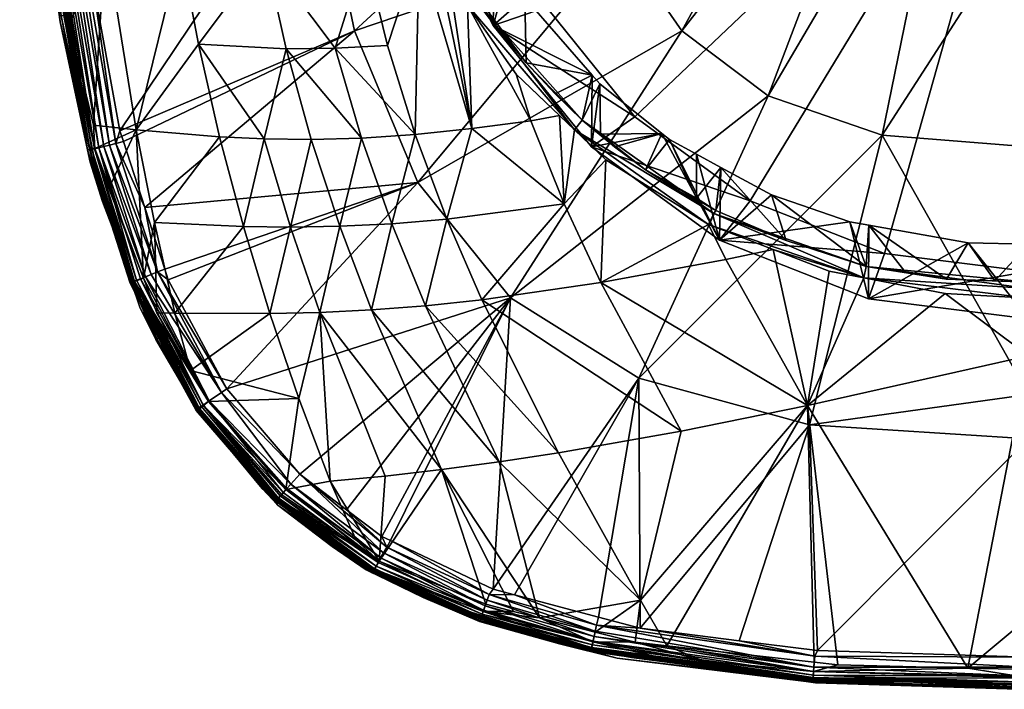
# Model space of a CAD drawing. Extents: x -0.027 to 0.041, y -0.136 to 0.029.
# Tile 1 of 229: x -0.019 to 0, y -0.136 to -0.123. Entities that reach past the tile are written whole.
import ezdxf

# ---------------------------------------------------------------- set-up
doc = ezdxf.new("R2010")
doc.units = 0
doc.layers.add('mesh', color=7, linetype='CONTINUOUS')

msp = doc.modelspace()

# ---------------------------------------------------------------- meshes
at = {"layer": 'mesh'}
mesh = msp.add_polyface(dxfattribs=at)
corners = [(-0.018124, -0.120204, 0.183749), (-0.01807, -0.120193, 0.185813), (-0.017992, -0.121057, 0.185813), (-0.018094, -0.119932, 0.185813), (-0.018149, -0.119883, 0.18171), (-0.018371, -0.118126, 0.181691), (-0.018108, -0.120207, 0.181714), (-0.017807, -0.122598, 0.18174), (-0.017616, -0.119876, 0.186679), (-0.017386, -0.12067, 0.186739), (-0.01719, -0.121754, 0.18674), (-0.017459, -0.119858, 0.186739), (-0.017961, -0.11427, 0.186737), (-0.018119, -0.119934, 0.185957), (-0.018592, -0.114434, 0.185816), (-0.018085, -0.11993, 0.186102), (-0.017234, -0.125076, 0.185955), (-0.018029, -0.119923, 0.186244), (-0.0172, -0.125068, 0.186102), (-0.017951, -0.119914, 0.186377), (-0.017144, -0.125053, 0.186246), (-0.017853, -0.119903, 0.186496), (-0.017066, -0.125034, 0.18638), (-0.01774, -0.11989, 0.186597), (-0.016968, -0.125009, 0.1865), (-0.016855, -0.124981, 0.186602), (-0.016732, -0.12495, 0.186682), (-0.018087, -0.119879, 0.181339), (-0.018012, -0.119871, 0.181211), (-0.018306, -0.117681, 0.181228), (-0.017884, -0.120824, 0.181204), (-0.01774, -0.122474, 0.181316), (-0.017664, -0.122464, 0.181191), (-0.018354, -0.116969, 0.181231), (-0.018181, -0.119889, 0.181579), (-0.01779, -0.12248, 0.181453), (-0.018158, -0.119887, 0.181449), (-0.012899, -0.119096, 0.18824), (-0.007833, -0.118825, 0.189351), (-0.012122, -0.122771, 0.188244), (-0.011805, -0.117527, 0.172893), (-0.012583, -0.117566, 0.173429), (-0.011927, -0.121267, 0.173931), (-0.010872, -0.12119, 0.173267), (-0.011131, -0.119921, 0.173047), (-0.016932, -0.121, 0.179554), (-0.017355, -0.117203, 0.179273), (-0.014444, -0.117565, 0.175092), (-0.013848, -0.121306, 0.17551), (-0.015488, -0.121199, 0.177423), (-0.016021, -0.117434, 0.17706), (-0.011484, -0.123056, 0.174342), (-0.011365, -0.119392, 0.17301), (-0.010706, -0.120864, 0.173115), (-0.011529, -0.117781, 0.172974), (-0.011133, -0.11932, 0.17304), (-0.011075, -0.119286, 0.17315), (-0.011256, -0.119365, 0.172981), (-0.011983, -0.116247, 0.17279), (-0.011731, -0.11621, 0.17294), (-0.011449, -0.11799, 0.173072), (-0.010622, -0.118218, 0.173021), (-0.010853, -0.117219, 0.172945)]
mesh.append_faces([[corners[k] for k in face] for face in [(0, 1, 2, 2), (3, 1, 0, 0), (0, 4, 5, 5), (0, 6, 4, 4), (7, 6, 0, 0), (8, 9, 10, 10), (8, 11, 9, 9), (12, 11, 8, 8), (1, 3, 13, 13), (14, 13, 3, 3), (13, 2, 1, 1), (15, 16, 13, 13), (17, 18, 15, 15), (19, 20, 17, 17), (21, 22, 19, 19), (23, 24, 21, 21), (8, 25, 23, 23), (10, 26, 8, 8), (27, 28, 29, 29), (27, 30, 28, 28), (31, 30, 27, 27), (31, 32, 30, 30), (33, 27, 29, 29), (34, 5, 4, 4), (34, 6, 7, 7), (4, 6, 34, 34), (35, 27, 36, 36), (35, 31, 27, 27), (36, 34, 35, 35), (37, 9, 11, 11), (10, 9, 37, 37), (37, 38, 39, 39), (40, 41, 42, 42), (43, 44, 42, 42), (28, 30, 45, 45), (46, 28, 45, 45), (46, 29, 28, 28), (30, 32, 45, 45), (47, 42, 41, 41), (48, 42, 47, 47), (49, 46, 45, 45), (50, 46, 49, 49), (48, 50, 49, 49), (47, 50, 48, 48), (51, 43, 42, 42), (40, 42, 52, 52), (42, 44, 52, 52), (44, 53, 52, 52), (54, 55, 56, 56), (57, 58, 52, 52), (55, 58, 57, 57), (54, 59, 55, 55), (60, 54, 56, 56), (61, 60, 56, 56), (62, 54, 60, 60)]])
mesh = msp.add_polyface(dxfattribs=at)
corners = [(-0.009443, -0.122668, 0.168649), (-0.007531, -0.123628, 0.173653), (-0.007546, -0.125019, 0.169413), (-0.008836, -0.122127, 0.173372), (-0.009149, -0.121608, 0.173314), (-0.005074, -0.126823, 0.169999), (-0.006189, -0.124755, 0.17395), (-0.006039, -0.124875, 0.173983), (-0.007383, -0.123799, 0.173685), (-0.006708, -0.124433, 0.168503), (-0.008416, -0.122316, 0.167815), (-0.00949, -0.11985, 0.167014), (-0.010082, -0.121453, 0.168254), (0.000893, -0.117204, 0.166154), (-0.009857, -0.117204, 0.166154), (-0.00949, -0.114558, 0.165295), (-0.004482, -0.126058, 0.169031), (-0.001889, -0.127079, 0.169363), (0.000893, -0.127428, 0.169476), (-0.00052, -0.117872, 0.190021), (0.000893, -0.118027, 0.189944), (0.000893, -0.120399, 0.18986), (-0.009114, -0.127934, 0.188251), (-0.005801, -0.122773, 0.189357), (-0.004136, -0.124028, 0.189358), (-0.010903, -0.125705, 0.188248), (-0.007007, -0.121035, 0.189354), (-0.012122, -0.122771, 0.188244), (-0.007833, -0.118825, 0.189351), (-0.012899, -0.119096, 0.18824), (-0.008362, -0.116153, 0.189349), (-0.001931, -0.124788, 0.189359), (0.000893, -0.125017, 0.18918), (-0.001625, -0.117414, 0.190021), (-0.002462, -0.116676, 0.19002), (-0.00307, -0.115679, 0.190019), (-0.003487, -0.114447, 0.190018), (-0.008721, -0.124513, 0.173792), (-0.008075, -0.126116, 0.174564), (-0.008166, -0.124409, 0.173612), (-0.009861, -0.124664, 0.174303), (-0.007372, -0.124771, 0.173882), (-0.007099, -0.125015, 0.173944), (-0.005521, -0.12601, 0.174299), (-0.005521, -0.125156, 0.174089), (-0.009004, -0.123608, 0.173422), (-0.007873, -0.124689, 0.173679), (-0.007267, -0.125268, 0.173817), (-0.007727, -0.124503, 0.173763), (-0.006503, -0.125461, 0.174052), (-0.008248, -0.123989, 0.17368), (-0.008807, -0.12339, 0.173524), (-0.009942, -0.122277, 0.173247), (-0.00979, -0.122182, 0.173244), (-0.00518, -0.126307, 0.174278), (-0.009733, -0.122134, 0.173346)]
mesh.append_faces([[corners[k] for k in face] for face in [(0, 1, 2, 2), (0, 3, 1, 1), (0, 4, 3, 3), (5, 6, 7, 7), (2, 8, 6, 6), (1, 8, 2, 2), (9, 0, 2, 2), (10, 0, 9, 9), (11, 12, 10, 10), (13, 11, 10, 10), (13, 14, 11, 11), (15, 14, 13, 13), (13, 16, 17, 17), (13, 9, 16, 16), (10, 9, 13, 13), (17, 18, 13, 13), (19, 20, 21, 21), (22, 23, 24, 24), (25, 26, 23, 23), (27, 28, 26, 26), (29, 30, 28, 28), (31, 21, 32, 32), (31, 19, 21, 21), (24, 19, 31, 31), (24, 33, 19, 19), (23, 33, 24, 24), (23, 34, 33, 33), (26, 34, 23, 23), (26, 35, 34, 34), (28, 35, 26, 26), (30, 36, 28, 28), (37, 38, 39, 39), (40, 38, 37, 37), (41, 6, 8, 8), (42, 6, 41, 41), (43, 44, 7, 7), (37, 39, 45, 45), (38, 46, 39, 39), (38, 47, 46, 46), (42, 48, 49, 49), (41, 48, 42, 42), (48, 50, 51, 51), (45, 46, 52, 52), (45, 39, 46, 46), (53, 48, 51, 51), (53, 46, 48, 48), (46, 54, 48, 48), (55, 3, 4, 4), (51, 1, 3, 3), (50, 1, 51, 51), (48, 1, 50, 50), (48, 8, 1, 1), (41, 8, 48, 48), (49, 6, 42, 42), (49, 7, 6, 6)]])
mesh = msp.add_polyface(dxfattribs=at)
corners = [(-0.009443, -0.122668, 0.168649), (-0.010082, -0.121453, 0.168254), (-0.010082, -0.12049, 0.171218), (-0.010622, -0.118218, 0.173021), (-0.010635, -0.118869, 0.171027), (-0.01094, -0.117358, 0.170721), (-0.010853, -0.117219, 0.172945), (-0.009423, -0.121156, 0.173264), (-0.009149, -0.121608, 0.173314), (-0.00968, -0.12073, 0.173216), (-0.01055, -0.118532, 0.173044), (-0.010082, -0.119909, 0.167543), (-0.010082, -0.117164, 0.166278), (-0.009857, -0.117204, 0.166154), (-0.00949, -0.11985, 0.167014), (-0.008416, -0.122316, 0.167815), (-0.012122, -0.122771, 0.188244), (-0.007007, -0.121035, 0.189354), (-0.010903, -0.125705, 0.188248), (-0.010576, -0.121154, 0.173136), (-0.010872, -0.12119, 0.173267), (-0.009861, -0.124664, 0.174303), (-0.010298, -0.121772, 0.17318), (-0.010706, -0.120864, 0.173115), (-0.011131, -0.119921, 0.173047), (-0.010955, -0.124778, 0.174891), (-0.010342, -0.126416, 0.175591), (-0.010133, -0.121453, 0.173301), (-0.010019, -0.121606, 0.173325), (-0.010425, -0.120893, 0.173257), (-0.011449, -0.11799, 0.173072), (-0.010558, -0.120576, 0.173236), (-0.011022, -0.119471, 0.173161), (-0.011024, -0.115145, 0.172743), (-0.009942, -0.122277, 0.173247), (-0.008721, -0.124513, 0.173792), (-0.009004, -0.123608, 0.173422), (-0.010494, -0.120752, 0.173246), (-0.00979, -0.122182, 0.173244), (-0.008807, -0.12339, 0.173524), (-0.009733, -0.122134, 0.173346), (-0.007873, -0.124689, 0.173679), (-0.011075, -0.119286, 0.17315), (-0.011365, -0.119392, 0.17301), (-0.011256, -0.119365, 0.172981), (-0.011133, -0.11932, 0.17304), (-0.008836, -0.122127, 0.173372)]
mesh.append_faces([[corners[k] for k in face] for face in [(0, 1, 2, 2), (3, 4, 5, 5), (5, 6, 3, 3), (0, 7, 8, 8), (2, 7, 0, 0), (2, 9, 7, 7), (4, 9, 2, 2), (4, 10, 9, 9), (3, 10, 4, 4), (2, 11, 12, 12), (1, 11, 2, 2), (13, 12, 14, 14), (15, 1, 0, 0), (14, 11, 1, 1), (12, 11, 14, 14), (16, 17, 18, 18), (19, 20, 21, 21), (21, 22, 19, 19), (20, 23, 24, 24), (19, 23, 20, 20), (25, 21, 20, 20), (26, 21, 25, 25), (27, 28, 29, 29), (6, 30, 3, 3), (31, 10, 32, 32), (31, 9, 10, 10), (29, 9, 31, 31), (29, 7, 9, 9), (28, 7, 29, 29), (28, 8, 7, 7), (5, 33, 6, 6), (21, 34, 22, 22), (35, 34, 21, 21), (35, 36, 34, 34), (32, 37, 31, 31), (38, 39, 40, 40), (34, 41, 38, 38), (27, 40, 28, 28), (37, 29, 31, 31), (37, 27, 29, 29), (37, 40, 27, 27), (42, 37, 32, 32), (34, 19, 22, 22), (34, 23, 19, 19), (34, 43, 23, 23), (34, 44, 43, 43), (34, 45, 44, 44), (38, 45, 34, 34), (40, 45, 38, 38), (40, 42, 45, 45), (37, 42, 40, 40), (10, 42, 32, 32), (3, 42, 10, 10), (40, 8, 28, 28), (39, 46, 40, 40)]])
mesh = msp.add_polyface(dxfattribs=at)
corners = [(-0.016995, -0.126071, 0.183741), (-0.017807, -0.122598, 0.18174), (-0.018124, -0.120204, 0.183749), (-0.017282, -0.125074, 0.181782), (-0.017231, -0.125311, 0.181786), (-0.016656, -0.124705, 0.186741), (-0.016589, -0.124913, 0.186741), (-0.016732, -0.12495, 0.186682), (-0.016177, -0.126186, 0.186742), (-0.018119, -0.119934, 0.185957), (-0.017234, -0.125076, 0.185955), (-0.017992, -0.121057, 0.185813), (-0.018085, -0.11993, 0.186102), (-0.0172, -0.125068, 0.186102), (-0.018029, -0.119923, 0.186244), (-0.017144, -0.125053, 0.186246), (-0.017951, -0.119914, 0.186377), (-0.017066, -0.125034, 0.18638), (-0.017853, -0.119903, 0.186496), (-0.016968, -0.125009, 0.1865), (-0.01774, -0.11989, 0.186597), (-0.016855, -0.124981, 0.186602), (-0.017616, -0.119876, 0.186679), (-0.01719, -0.121754, 0.18674), (-0.017639, -0.122652, 0.18119), (-0.017664, -0.122464, 0.181191), (-0.01774, -0.122474, 0.181316), (-0.018181, -0.119889, 0.181579), (-0.01728, -0.125076, 0.181622), (-0.017242, -0.125069, 0.18146), (-0.01779, -0.12248, 0.181453), (-0.012122, -0.122771, 0.188244), (-0.010903, -0.125705, 0.188248), (-0.012899, -0.119096, 0.18824), (-0.010955, -0.124778, 0.174891), (-0.011484, -0.123056, 0.174342), (-0.012499, -0.12311, 0.175054), (-0.016932, -0.121, 0.179554), (-0.017166, -0.124598, 0.181175), (-0.016345, -0.124688, 0.180054), (-0.015488, -0.121199, 0.177423), (-0.01514, -0.123033, 0.177716), (-0.014732, -0.12482, 0.1781), (-0.013848, -0.121306, 0.17551), (-0.01199, -0.124847, 0.175568), (-0.013444, -0.12312, 0.175861), (-0.011402, -0.126504, 0.176225), (-0.012961, -0.124872, 0.176337), (-0.013872, -0.12486, 0.177187), (-0.011927, -0.121267, 0.173931), (-0.010872, -0.12119, 0.173267), (-0.017239, -0.125077, 0.18581), (-0.016923, -0.126039, 0.18581), (-0.017139, -0.125047, 0.181235), (-0.016868, -0.125823, 0.181166)]
mesh.append_faces([[corners[k] for k in face] for face in [(0, 1, 2, 2), (3, 1, 0, 0), (0, 4, 3, 3), (5, 6, 7, 7), (6, 8, 7, 7), (9, 10, 11, 11), (12, 13, 10, 10), (14, 15, 13, 13), (16, 17, 15, 15), (18, 19, 17, 17), (20, 21, 19, 19), (22, 7, 21, 21), (23, 5, 7, 7), (24, 25, 26, 26), (27, 1, 28, 28), (28, 3, 4, 4), (1, 3, 28, 28), (29, 26, 30, 30), (30, 28, 29, 29), (30, 27, 28, 28), (31, 8, 6, 6), (32, 8, 31, 31), (5, 31, 6, 6), (5, 33, 31, 31), (23, 33, 5, 5), (34, 35, 36, 36), (37, 24, 38, 38), (37, 25, 24, 24), (39, 37, 38, 38), (40, 37, 39, 39), (41, 39, 42, 42), (41, 40, 39, 39), (43, 40, 41, 41), (44, 36, 45, 45), (44, 34, 36, 36), (46, 34, 44, 44), (45, 47, 44, 44), (45, 48, 47, 47), (48, 41, 42, 42), (45, 41, 48, 48), (45, 43, 41, 41), (36, 43, 45, 45), (36, 49, 43, 43), (35, 49, 36, 36), (34, 50, 35, 35), (2, 11, 51, 51), (0, 2, 51, 51), (11, 10, 51, 51), (10, 52, 51, 51), (53, 24, 26, 26), (53, 38, 24, 24), (29, 53, 26, 26), (53, 54, 39, 39), (39, 38, 53, 53)]])
mesh = msp.add_polyface(dxfattribs=at)
corners = [(-0.005074, -0.126823, 0.169999), (-0.005521, -0.125156, 0.174089), (-0.005047, -0.125413, 0.174185), (-0.006039, -0.124875, 0.173983), (-0.007546, -0.125019, 0.169413), (-0.006189, -0.124755, 0.17395), (-0.004482, -0.126058, 0.169031), (-0.006708, -0.124433, 0.168503), (-0.006604, -0.134324, 0.18672), (-0.006632, -0.129486, 0.188251), (-0.003337, -0.130394, 0.18825), (-0.007413, -0.134109, 0.186723), (-0.009445, -0.133566, 0.186729), (-0.009114, -0.127934, 0.188251), (-0.009036, -0.133676, 0.186728), (-0.004136, -0.124028, 0.189358), (-0.010903, -0.125705, 0.188248), (-0.005801, -0.122773, 0.189357), (-0.009523, -0.133669, 0.186674), (-0.011431, -0.132627, 0.186737), (-0.007449, -0.134268, 0.186665), (-0.007474, -0.134382, 0.186583), (-0.009563, -0.133784, 0.186593), (-0.007496, -0.134486, 0.186482), (-0.0096, -0.133888, 0.186492), (-0.007515, -0.134574, 0.186366), (-0.009631, -0.133978, 0.186374), (-0.009656, -0.134051, 0.186243), (-0.003371, -0.130019, 0.17688), (-0.004953, -0.127197, 0.174721), (-0.007364, -0.127641, 0.175465), (-0.007267, -0.125268, 0.173817), (-0.008075, -0.126116, 0.174564), (-0.010446, -0.131257, 0.179332), (-0.009055, -0.133998, 0.181136), (-0.008551, -0.134126, 0.181136), (-0.009327, -0.131107, 0.178815), (-0.006597, -0.13378, 0.180455), (-0.007478, -0.134398, 0.181136), (-0.006704, -0.134595, 0.181135), (-0.008181, -0.130932, 0.178345), (-0.009663, -0.127977, 0.176421), (-0.010752, -0.12809, 0.177003), (-0.005813, -0.130513, 0.177541), (-0.010342, -0.126416, 0.175591), (-0.009861, -0.124664, 0.174303), (-0.005521, -0.12601, 0.174299), (-0.00964, -0.134003, 0.181292), (-0.00959, -0.133862, 0.181137), (-0.007521, -0.134589, 0.181292), (-0.010783, -0.133705, 0.181907), (-0.009711, -0.134193, 0.181913), (-0.009709, -0.134192, 0.181809), (-0.004037, -0.126999, 0.174501), (-0.005284, -0.126517, 0.174271), (-0.006503, -0.125461, 0.174052), (-0.005142, -0.126249, 0.174384), (-0.007873, -0.124689, 0.173679), (-0.00518, -0.126307, 0.174278), (-0.007727, -0.124503, 0.173763)]
mesh.append_faces([[corners[k] for k in face] for face in [(0, 1, 2, 2), (0, 3, 1, 1), (4, 5, 0, 0), (6, 4, 0, 0), (7, 4, 6, 6), (8, 9, 10, 10), (11, 9, 8, 8), (9, 12, 13, 13), (9, 14, 12, 12), (11, 14, 9, 9), (13, 15, 9, 9), (16, 17, 13, 13), (18, 12, 14, 14), (18, 19, 12, 12), (20, 14, 11, 11), (20, 18, 14, 14), (21, 18, 20, 20), (21, 22, 18, 18), (23, 24, 22, 22), (25, 26, 24, 24), (25, 27, 26, 26), (28, 29, 30, 30), (30, 31, 32, 32), (33, 34, 35, 35), (35, 36, 33, 33), (35, 37, 36, 36), (38, 37, 35, 35), (38, 39, 37, 37), (40, 41, 42, 42), (40, 43, 41, 41), (40, 37, 43, 43), (40, 36, 37, 37), (42, 36, 40, 40), (44, 32, 45, 45), (41, 32, 44, 44), (41, 30, 32, 32), (43, 30, 41, 41), (43, 28, 30, 30), (37, 28, 43, 43), (2, 1, 46, 46), (47, 34, 48, 48), (47, 35, 34, 34), (49, 35, 47, 47), (50, 51, 52, 52), (29, 53, 54, 54), (30, 54, 31, 31), (29, 54, 30, 30), (33, 48, 34, 34), (46, 55, 56, 56), (57, 31, 54, 54), (55, 58, 56, 56), (59, 58, 55, 55), (57, 54, 58, 58), (46, 3, 55, 55), (46, 56, 2, 2)]])
mesh = msp.add_polyface(dxfattribs=at)
corners = [(-0.005074, -0.126823, 0.169999), (-0.005047, -0.125413, 0.174185), (-0.004072, -0.125942, 0.174384), (-0.002553, -0.126466, 0.174627), (-0.002196, -0.127957, 0.170367), (-0.00219, -0.12653, 0.174662), (-0.000271, -0.12687, 0.174845), (0.000893, -0.128343, 0.170493), (0.000893, -0.127428, 0.169476), (-0.001889, -0.127079, 0.169363), (-0.004482, -0.126058, 0.169031), (-0.001931, -0.124788, 0.189359), (0.000893, -0.125017, 0.18918), (0.000893, -0.129804, 0.188475), (-0.003337, -0.130394, 0.18825), (0.000893, -0.130664, 0.188177), (-0.006632, -0.129486, 0.188251), (-0.004136, -0.124028, 0.189358), (-0.003371, -0.130019, 0.17688), (-0.004037, -0.126999, 0.174501), (-0.004953, -0.127197, 0.174721), (-0.002954, -0.127418, 0.1747), (-0.006092, -0.134664, 0.181135), (-0.003244, -0.134983, 0.181135), (0.000893, -0.12906, 0.175972), (-0.000715, -0.12785, 0.174951), (-0.000279, -0.135094, 0.181137), (0.000894, -0.134116, 0.180327), (-0.006597, -0.13378, 0.180455), (0.000894, -0.126897, 0.174861), (0.001431, -0.126909, 0.174868), (-0.003178, -0.134757, 0.186711), (0.000893, -0.127939, 0.175007), (-0.002286, -0.127547, 0.174775), (0.003057, -0.127779, 0.174905), (-0.005284, -0.126517, 0.174271), (-0.002243, -0.127331, 0.174803), (-0.000687, -0.127573, 0.174978), (-0.001496, -0.127424, 0.174973), (-0.00518, -0.126307, 0.174278), (-0.003789, -0.126826, 0.174649), (-0.005142, -0.126249, 0.174384), (0.000893, -0.127635, 0.175077), (0.000243, -0.127609, 0.175091), (0.000893, -0.127757, 0.174971), (0.001278, -0.127618, 0.175097)]
mesh.append_faces([[corners[k] for k in face] for face in [(0, 1, 2, 2), (3, 0, 2, 2), (3, 4, 0, 0), (5, 4, 3, 3), (6, 4, 5, 5), (6, 7, 4, 4), (8, 4, 7, 7), (9, 4, 8, 8), (9, 0, 4, 4), (10, 0, 9, 9), (11, 12, 13, 13), (14, 13, 15, 15), (14, 11, 13, 13), (16, 11, 14, 14), (16, 17, 11, 11), (18, 19, 20, 20), (18, 21, 19, 19), (22, 23, 18, 18), (18, 24, 25, 25), (26, 24, 18, 18), (26, 27, 24, 24), (28, 22, 18, 18), (29, 7, 6, 6), (7, 29, 30, 30), (31, 14, 15, 15), (24, 32, 25, 25), (18, 25, 33, 33), (33, 21, 18, 18), (34, 32, 24, 24), (25, 32, 33, 33), (33, 19, 21, 21), (33, 35, 19, 19), (36, 37, 38, 38), (39, 40, 41, 41), (39, 36, 40, 40), (39, 33, 36, 36), (35, 33, 39, 39), (37, 42, 43, 43), (36, 42, 37, 37), (36, 44, 42, 42), (33, 44, 36, 36), (33, 32, 44, 44), (1, 40, 2, 2), (1, 41, 40, 40), (36, 2, 40, 40), (36, 3, 2, 2), (5, 3, 36, 36), (6, 43, 29, 29), (6, 37, 43, 43), (5, 37, 6, 6), (5, 38, 37, 37), (36, 38, 5, 5), (29, 45, 30, 30), (29, 42, 45, 45), (43, 42, 29, 29)]])
mesh = msp.add_polyface(dxfattribs=at)
corners = [(-0.015959, -0.128739, 0.183737), (-0.015938, -0.128734, 0.181843), (-0.016265, -0.128136, 0.181834), (-0.016283, -0.127989, 0.185808), (-0.015899, -0.128698, 0.185808), (-0.016402, -0.127627, 0.185809), (-0.016995, -0.126071, 0.183741), (-0.016923, -0.126039, 0.18581), (-0.015168, -0.130096, 0.183866), (-0.015169, -0.130097, 0.183735), (-0.016972, -0.126069, 0.181799), (-0.017231, -0.125311, 0.181786), (-0.016422, -0.127632, 0.185955), (-0.017234, -0.125076, 0.185955), (-0.0172, -0.125068, 0.186102), (-0.016389, -0.127619, 0.186103), (-0.017144, -0.125053, 0.186246), (-0.016334, -0.127597, 0.186248), (-0.017066, -0.125034, 0.18638), (-0.015932, -0.127436, 0.186685), (-0.01579, -0.127381, 0.186743), (-0.015723, -0.127587, 0.186744), (-0.016177, -0.126186, 0.186742), (-0.016258, -0.127566, 0.186383), (-0.016163, -0.127528, 0.186503), (-0.016968, -0.125009, 0.1865), (-0.016053, -0.127484, 0.186605), (-0.016855, -0.124981, 0.186602), (-0.016732, -0.12495, 0.186682), (-0.01728, -0.125076, 0.181622), (-0.014732, -0.12482, 0.1781), (-0.016345, -0.124688, 0.180054), (-0.015991, -0.126478, 0.180399), (-0.017239, -0.125077, 0.18581), (-0.016434, -0.127642, 0.181825), (-0.015085, -0.130031, 0.186177), (-0.015137, -0.130067, 0.185954), (-0.014696, -0.129768, 0.186683), (-0.014931, -0.129927, 0.18648), (-0.016868, -0.125823, 0.181166), (-0.017139, -0.125047, 0.181235), (-0.016198, -0.127557, 0.181155), (-0.014943, -0.129937, 0.181144), (-0.01594, -0.128224, 0.181151), (-0.016377, -0.127623, 0.181381), (-0.017242, -0.125069, 0.18146), (-0.015038, -0.130025, 0.181298), (-0.015182, -0.130114, 0.181865), (-0.016458, -0.127651, 0.181648), (-0.015166, -0.130106, 0.181666), (-0.015117, -0.130076, 0.181474), (-0.015593, -0.12823, 0.180814)]
mesh.append_faces([[corners[k] for k in face] for face in [(0, 1, 2, 2), (0, 3, 4, 4), (0, 5, 3, 3), (6, 5, 0, 0), (6, 7, 5, 5), (8, 0, 4, 4), (9, 1, 0, 0), (6, 10, 11, 11), (0, 10, 6, 6), (12, 5, 7, 7), (3, 12, 4, 4), (3, 5, 12, 12), (13, 12, 7, 7), (14, 12, 13, 13), (14, 15, 12, 12), (16, 15, 14, 14), (16, 17, 15, 15), (18, 17, 16, 16), (19, 20, 21, 21), (19, 22, 20, 20), (18, 23, 17, 17), (18, 24, 23, 23), (25, 24, 18, 18), (25, 26, 24, 24), (27, 26, 25, 25), (27, 19, 26, 26), (28, 19, 27, 27), (28, 22, 19, 19), (29, 11, 10, 10), (30, 31, 32, 32), (33, 7, 6, 6), (0, 34, 10, 10), (2, 34, 0, 0), (35, 15, 17, 17), (15, 36, 12, 12), (26, 37, 24, 24), (24, 38, 23, 23), (39, 40, 41, 41), (2, 1, 34, 34), (42, 43, 41, 41), (41, 40, 44, 44), (44, 40, 45, 45), (46, 42, 44, 44), (47, 34, 1, 1), (47, 48, 34, 34), (34, 29, 10, 10), (48, 29, 34, 34), (49, 50, 48, 48), (44, 48, 50, 50), (45, 48, 44, 44), (45, 29, 48, 48), (32, 41, 43, 43), (31, 41, 32, 32), (31, 39, 41, 41), (51, 32, 43, 43)]])
mesh = msp.add_polyface(dxfattribs=at)
corners = [(-0.015169, -0.130097, 0.183735), (-0.015959, -0.128739, 0.183737), (-0.015168, -0.130096, 0.183866), (-0.013908, -0.131622, 0.183863), (-0.010903, -0.125705, 0.188248), (-0.01579, -0.127381, 0.186743), (-0.016177, -0.126186, 0.186742), (-0.015723, -0.127587, 0.186744), (-0.015593, -0.12823, 0.180814), (-0.013759, -0.128239, 0.179147), (-0.014271, -0.126554, 0.17858), (-0.011402, -0.126504, 0.176225), (-0.010342, -0.126416, 0.175591), (-0.010955, -0.124778, 0.174891), (-0.010752, -0.12809, 0.177003), (-0.009663, -0.127977, 0.176421), (-0.013361, -0.126567, 0.177731), (-0.012407, -0.126553, 0.176942), (-0.012961, -0.124872, 0.176337), (-0.010446, -0.131257, 0.179332), (-0.011796, -0.128169, 0.177657), (-0.012797, -0.128217, 0.178374), (-0.009327, -0.131107, 0.178815), (-0.013872, -0.12486, 0.177187), (-0.01199, -0.124847, 0.175568), (-0.013202, -0.129881, 0.179791), (-0.012594, -0.131479, 0.180517), (-0.01529, -0.129341, 0.181146), (-0.015991, -0.126478, 0.180399), (-0.014732, -0.12482, 0.1781), (-0.015899, -0.128698, 0.185808), (-0.015154, -0.130078, 0.185808), (-0.015182, -0.130114, 0.181865), (-0.015938, -0.128734, 0.181843), (-0.015137, -0.130067, 0.185954), (-0.016422, -0.127632, 0.185955), (-0.016389, -0.127619, 0.186103), (-0.015085, -0.130031, 0.186177), (-0.015932, -0.127436, 0.186685), (-0.014696, -0.129768, 0.186683), (-0.016053, -0.127484, 0.186605), (-0.01459, -0.129697, 0.186745), (-0.016258, -0.127566, 0.186383), (-0.014931, -0.129927, 0.18648), (-0.01505, -0.130008, 0.186281), (-0.016163, -0.127528, 0.186503), (-0.016334, -0.127597, 0.186248), (-0.013888, -0.131614, 0.181884), (-0.013873, -0.131582, 0.18581), (-0.01594, -0.128224, 0.181151), (-0.014943, -0.129937, 0.181144), (-0.016198, -0.127557, 0.181155), (-0.016377, -0.127623, 0.181381), (-0.015166, -0.130106, 0.181666), (-0.016458, -0.127651, 0.181648), (-0.015117, -0.130076, 0.181474), (-0.015038, -0.130025, 0.181298), (-0.009114, -0.127934, 0.188251), (-0.013179, -0.131347, 0.186744), (-0.0136, -0.131805, 0.186106), (-0.013504, -0.131701, 0.186386)]
mesh.append_faces([[corners[k] for k in face] for face in [(0, 1, 2, 2), (2, 3, 0, 0), (4, 5, 6, 6), (7, 5, 4, 4), (8, 9, 10, 10), (11, 12, 13, 13), (14, 12, 11, 11), (14, 15, 12, 12), (16, 17, 18, 18), (19, 20, 21, 21), (22, 20, 19, 19), (21, 16, 9, 9), (21, 17, 16, 16), (20, 17, 21, 21), (16, 10, 9, 9), (16, 23, 10, 10), (18, 23, 16, 16), (14, 20, 22, 22), (11, 20, 14, 14), (11, 17, 20, 20), (24, 17, 11, 11), (24, 18, 17, 17), (21, 25, 26, 26), (9, 25, 21, 21), (9, 27, 25, 25), (8, 27, 9, 9), (10, 28, 8, 8), (10, 29, 28, 28), (23, 29, 10, 10), (2, 30, 31, 31), (32, 33, 0, 0), (30, 34, 31, 31), (30, 35, 34, 34), (36, 37, 34, 34), (38, 39, 40, 40), (38, 41, 39, 39), (7, 41, 38, 38), (42, 43, 44, 44), (39, 43, 45, 45), (46, 44, 37, 37), (46, 42, 44, 44), (0, 47, 32, 32), (31, 48, 2, 2), (27, 49, 50, 50), (51, 52, 50, 50), (53, 54, 32, 32), (52, 55, 56, 56), (4, 41, 7, 7), (57, 41, 4, 4), (57, 58, 41, 41), (58, 39, 41, 41), (44, 59, 37, 37), (43, 60, 44, 44), (27, 50, 25, 25), (8, 49, 27, 27)]])
mesh = msp.add_polyface(dxfattribs=at)
corners = [(-0.010797, -0.133732, 0.183858), (-0.011898, -0.133192, 0.181901), (-0.012557, -0.132743, 0.183861), (-0.010783, -0.133705, 0.181907), (-0.010768, -0.133663, 0.185817), (-0.009114, -0.127934, 0.188251), (-0.011594, -0.13255, 0.186737), (-0.012277, -0.132032, 0.18674), (-0.011431, -0.132627, 0.186737), (-0.009445, -0.133566, 0.186729), (-0.011501, -0.132754, 0.186683), (-0.009523, -0.133669, 0.186674), (-0.009563, -0.133784, 0.186593), (-0.011563, -0.132864, 0.186602), (-0.0096, -0.133888, 0.186492), (-0.011737, -0.133173, 0.186105), (-0.009656, -0.134051, 0.186243), (-0.009674, -0.134103, 0.186104), (-0.011709, -0.133122, 0.186248), (-0.009631, -0.133978, 0.186374), (-0.01167, -0.133052, 0.186382), (-0.01162, -0.132965, 0.186501), (-0.013434, -0.131625, 0.186507), (-0.01356, -0.131761, 0.186251), (-0.011782, -0.133255, 0.1818), (-0.012538, -0.132724, 0.181896), (-0.01176, -0.133218, 0.181585), (-0.009693, -0.13415, 0.181591), (-0.009679, -0.134112, 0.181485), (-0.011774, -0.133242, 0.181692), (-0.009704, -0.134177, 0.181699), (-0.009709, -0.134192, 0.181809), (-0.010446, -0.131257, 0.179332), (-0.012797, -0.128217, 0.178374), (-0.011535, -0.131381, 0.179899), (-0.012594, -0.131479, 0.180517), (-0.009738, -0.134128, 0.18582), (-0.009711, -0.134193, 0.181913), (-0.011968, -0.133093, 0.185814), (-0.01176, -0.133214, 0.185814), (-0.013179, -0.131347, 0.186744), (-0.012517, -0.132681, 0.185812), (-0.009685, -0.134134, 0.185961), (-0.011754, -0.133203, 0.185959), (-0.0136, -0.131805, 0.186106), (-0.00959, -0.133862, 0.181137), (-0.011649, -0.133028, 0.181208), (-0.00964, -0.134003, 0.181292), (-0.01174, -0.133184, 0.181482), (-0.013627, -0.13185, 0.18158), (-0.013602, -0.131823, 0.181479), (-0.012095, -0.132619, 0.181138)]
mesh.append_faces([[corners[k] for k in face] for face in [(0, 1, 2, 2), (0, 3, 1, 1), (2, 4, 0, 0), (5, 6, 7, 7), (5, 8, 6, 6), (5, 9, 8, 8), (6, 8, 10, 10), (10, 7, 6, 6), (11, 10, 8, 8), (12, 10, 11, 11), (12, 13, 10, 10), (14, 13, 12, 12), (15, 16, 17, 17), (18, 16, 15, 15), (18, 19, 16, 16), (20, 19, 18, 18), (20, 21, 19, 19), (22, 21, 20, 20), (18, 23, 20, 20), (14, 21, 13, 13), (14, 19, 21, 21), (24, 1, 3, 3), (24, 25, 1, 1), (26, 27, 28, 28), (29, 27, 26, 26), (29, 30, 27, 27), (24, 30, 29, 29), (24, 31, 30, 30), (3, 31, 24, 24), (32, 33, 34, 34), (33, 35, 34, 34), (0, 4, 36, 36), (37, 3, 0, 0), (2, 38, 39, 39), (2, 39, 4, 4), (5, 7, 40, 40), (13, 40, 10, 10), (38, 41, 39, 39), (42, 36, 4, 4), (43, 4, 39, 39), (43, 42, 4, 4), (43, 17, 42, 42), (15, 17, 43, 43), (15, 44, 18, 18), (43, 44, 15, 15), (45, 46, 47, 47), (48, 49, 26, 26), (26, 28, 48, 48), (28, 47, 48, 48), (46, 48, 47, 47), (46, 50, 48, 48), (46, 32, 34, 34), (45, 32, 46, 46), (35, 51, 46, 46), (34, 35, 46, 46)]])
mesh = msp.add_polyface(dxfattribs=at)
corners = [(-0.012557, -0.132743, 0.183861), (-0.011898, -0.133192, 0.181901), (-0.012538, -0.132724, 0.181896), (-0.015169, -0.130097, 0.183735), (-0.013908, -0.131622, 0.183863), (-0.013888, -0.131614, 0.181884), (-0.015168, -0.130096, 0.183866), (-0.013873, -0.131582, 0.18581), (-0.012517, -0.132681, 0.185812), (-0.011968, -0.133093, 0.185814), (-0.013434, -0.131625, 0.186507), (-0.013353, -0.131537, 0.186609), (-0.01162, -0.132965, 0.186501), (-0.01167, -0.133052, 0.186382), (-0.013504, -0.131701, 0.186386), (-0.01356, -0.131761, 0.186251), (-0.011563, -0.132864, 0.186602), (-0.01176, -0.133218, 0.181585), (-0.013646, -0.131868, 0.181683), (-0.011774, -0.133242, 0.181692), (-0.013627, -0.13185, 0.18158), (-0.013678, -0.131812, 0.18581), (-0.013605, -0.131942, 0.181888), (-0.011501, -0.132754, 0.186683), (-0.013179, -0.131347, 0.186744), (-0.012277, -0.132032, 0.18674), (-0.015154, -0.130078, 0.185808), (-0.015137, -0.130067, 0.185954), (-0.013624, -0.131832, 0.185957), (-0.0136, -0.131805, 0.186106), (-0.015085, -0.130031, 0.186177), (-0.01505, -0.130008, 0.186281), (-0.014931, -0.129927, 0.18648), (-0.014696, -0.129768, 0.186683), (-0.011709, -0.133122, 0.186248), (-0.011754, -0.133203, 0.185959), (-0.01176, -0.133214, 0.185814), (-0.011649, -0.133028, 0.181208), (-0.012095, -0.132619, 0.181138), (-0.013448, -0.131639, 0.181139), (-0.015166, -0.130106, 0.181666), (-0.013602, -0.131823, 0.181479), (-0.015117, -0.130076, 0.181474), (-0.015182, -0.130114, 0.181865), (-0.011782, -0.133255, 0.1818), (-0.01174, -0.133184, 0.181482), (-0.013529, -0.131747, 0.181292), (-0.015038, -0.130025, 0.181298), (-0.014943, -0.129937, 0.181144), (-0.013202, -0.129881, 0.179791), (-0.012594, -0.131479, 0.180517)]
mesh.append_faces([[corners[k] for k in face] for face in [(0, 1, 2, 2), (3, 4, 5, 5), (6, 7, 4, 4), (0, 8, 9, 9), (10, 11, 12, 12), (13, 14, 10, 10), (13, 15, 14, 14), (16, 12, 11, 11), (17, 18, 19, 19), (17, 20, 18, 18), (4, 7, 21, 21), (0, 2, 22, 22), (22, 5, 4, 4), (4, 0, 22, 22), (4, 21, 0, 0), (21, 8, 0, 0), (23, 24, 25, 25), (26, 21, 7, 7), (27, 21, 26, 26), (27, 28, 21, 21), (27, 29, 28, 28), (30, 29, 27, 27), (31, 15, 29, 29), (31, 14, 15, 15), (32, 11, 10, 10), (32, 33, 11, 11), (10, 14, 32, 32), (34, 29, 15, 15), (35, 28, 29, 29), (36, 28, 35, 35), (36, 21, 28, 28), (8, 21, 36, 36), (24, 11, 33, 33), (16, 11, 24, 24), (37, 38, 39, 39), (40, 41, 42, 42), (40, 20, 41, 41), (40, 18, 20, 20), (43, 18, 40, 40), (43, 22, 18, 18), (43, 5, 22, 22), (44, 22, 2, 2), (19, 22, 44, 44), (19, 18, 22, 22), (45, 41, 20, 20), (39, 46, 37, 37), (39, 47, 46, 46), (48, 47, 39, 39), (41, 47, 42, 42), (46, 41, 37, 37), (46, 47, 41, 41), (49, 39, 50, 50), (49, 48, 39, 39), (50, 39, 38, 38)]])
mesh = msp.add_polyface(dxfattribs=at)
corners = [(-0.003395, -0.135275, 0.185831), (-0.0034, -0.135333, 0.183851), (-0.004021, -0.135251, 0.185831), (-0.003264, -0.13528, 0.185831), (0.000893, -0.135472, 0.183848), (0.000893, -0.135438, 0.185834), (-0.006604, -0.134324, 0.18672), (-0.003337, -0.130394, 0.18825), (-0.004693, -0.134566, 0.186715), (-0.003265, -0.135309, 0.185965), (-0.003235, -0.134867, 0.186653), (-0.00326, -0.135229, 0.186232), (-0.007515, -0.134574, 0.186366), (-0.003255, -0.135161, 0.186356), (-0.003263, -0.135278, 0.1861), (-0.00753, -0.134646, 0.186238), (-0.007541, -0.134697, 0.186102), (-0.007547, -0.134728, 0.185963), (-0.003268, -0.135287, 0.18149), (-0.003258, -0.135164, 0.181292), (-0.005393, -0.134953, 0.181291), (-0.002787, -0.135034, 0.181135), (-0.003244, -0.134983, 0.181135), (-0.000279, -0.135094, 0.181137), (-0.006092, -0.134664, 0.181135), (-0.003271, -0.135331, 0.181599), (-0.005409, -0.135074, 0.181488), (0.000893, -0.135409, 0.181495), (-0.003273, -0.135362, 0.181712), (-0.007563, -0.134775, 0.181704), (-0.003402, -0.135354, 0.181933), (-0.003371, -0.130019, 0.17688), (0.000893, -0.135122, 0.181138), (0.000894, -0.134116, 0.180327), (0.00207, -0.135081, 0.181137), (0.000893, -0.135506, 0.181942), (-0.003218, -0.135377, 0.181934), (-0.003178, -0.134757, 0.186711), (0.000893, -0.130664, 0.188177), (0.000893, -0.134883, 0.186712), (0.000893, -0.135367, 0.186187), (0.000893, -0.135427, 0.185966), (0.000893, -0.135248, 0.186403), (-0.00325, -0.135075, 0.18647), (0.000893, -0.135079, 0.186584), (-0.007449, -0.134268, 0.186665), (-0.007496, -0.134486, 0.186482), (0.000893, -0.135484, 0.181719), (0.000893, -0.135284, 0.181297)]
mesh.append_faces([[corners[k] for k in face] for face in [(0, 1, 2, 2), (0, 3, 1, 1), (4, 3, 5, 5), (4, 1, 3, 3), (6, 7, 8, 8), (0, 9, 3, 3), (0, 2, 9, 9), (10, 6, 8, 8), (11, 12, 13, 13), (14, 15, 11, 11), (9, 16, 14, 14), (2, 17, 9, 9), (18, 19, 20, 20), (19, 21, 22, 22), (19, 23, 21, 21), (24, 19, 22, 22), (24, 20, 19, 19), (25, 18, 26, 26), (25, 27, 18, 18), (28, 29, 30, 30), (25, 29, 28, 28), (31, 21, 23, 23), (31, 22, 21, 21), (32, 33, 23, 23), (32, 34, 33, 33), (4, 35, 36, 36), (36, 30, 1, 1), (36, 1, 4, 4), (37, 38, 39, 39), (37, 8, 7, 7), (10, 8, 37, 37), (9, 40, 41, 41), (14, 40, 9, 9), (11, 40, 14, 14), (11, 42, 40, 40), (13, 42, 11, 11), (43, 42, 13, 13), (43, 44, 42, 42), (10, 44, 43, 43), (10, 39, 44, 44), (37, 39, 10, 10), (3, 41, 5, 5), (3, 9, 41, 41), (43, 45, 10, 10), (13, 46, 43, 43), (47, 36, 35, 35), (47, 28, 36, 36), (47, 25, 28, 28), (48, 18, 27, 27), (48, 19, 18, 18), (48, 23, 19, 19), (32, 23, 48, 48), (47, 27, 25, 25), (28, 30, 36, 36), (48, 34, 32, 32)]])
mesh = msp.add_polyface(dxfattribs=at)
corners = [(-0.008164, -0.134627, 0.183856), (-0.00756, -0.134766, 0.18192), (-0.008158, -0.134606, 0.181918), (-0.00705, -0.134901, 0.181922), (-0.0034, -0.135333, 0.183851), (-0.003402, -0.135354, 0.181933), (-0.004021, -0.135251, 0.185831), (-0.006776, -0.134893, 0.185826), (-0.007538, -0.134696, 0.185825), (-0.008142, -0.13454, 0.185823), (-0.010797, -0.133732, 0.183858), (-0.007449, -0.134268, 0.186665), (-0.007413, -0.134109, 0.186723), (-0.006604, -0.134324, 0.18672), (-0.007496, -0.134486, 0.186482), (-0.009563, -0.133784, 0.186593), (-0.007474, -0.134382, 0.186583), (-0.007515, -0.134574, 0.186366), (-0.0096, -0.133888, 0.186492), (-0.007547, -0.134728, 0.185963), (-0.003235, -0.134867, 0.186653), (-0.003255, -0.135161, 0.186356), (-0.00326, -0.135229, 0.186232), (-0.00753, -0.134646, 0.186238), (-0.003263, -0.135278, 0.1861), (-0.007541, -0.134697, 0.186102), (-0.003265, -0.135309, 0.185965), (-0.009656, -0.134051, 0.186243), (-0.009674, -0.134103, 0.186104), (-0.009685, -0.134134, 0.185961), (-0.006704, -0.134595, 0.181135), (-0.005393, -0.134953, 0.181291), (-0.006092, -0.134664, 0.181135), (-0.007521, -0.134589, 0.181292), (-0.007478, -0.134398, 0.181136), (-0.008551, -0.134126, 0.181136), (-0.007563, -0.134775, 0.181704), (-0.005409, -0.135074, 0.181488), (-0.003268, -0.135287, 0.18149), (-0.009693, -0.13415, 0.181591), (-0.007547, -0.134705, 0.181487), (-0.009679, -0.134112, 0.181485), (-0.007556, -0.134746, 0.181594), (-0.009704, -0.134177, 0.181699), (-0.009709, -0.134192, 0.181809), (-0.003271, -0.135331, 0.181599), (-0.006597, -0.13378, 0.180455), (-0.009711, -0.134193, 0.181913), (-0.009738, -0.134128, 0.18582), (-0.00325, -0.135075, 0.18647), (-0.00964, -0.134003, 0.181292)]
mesh.append_faces([[corners[k] for k in face] for face in [(0, 1, 2, 2), (0, 3, 1, 1), (4, 3, 0, 0), (4, 5, 3, 3), (6, 0, 7, 7), (6, 4, 0, 0), (0, 8, 7, 7), (0, 9, 8, 8), (10, 9, 0, 0), (11, 12, 13, 13), (14, 15, 16, 16), (17, 18, 14, 14), (7, 8, 19, 19), (20, 11, 13, 13), (21, 17, 14, 14), (22, 23, 17, 17), (24, 25, 23, 23), (26, 19, 25, 25), (6, 7, 19, 19), (23, 27, 17, 17), (23, 28, 27, 27), (25, 28, 23, 23), (25, 29, 28, 28), (19, 29, 25, 25), (19, 9, 29, 29), (8, 9, 19, 19), (30, 31, 32, 32), (33, 34, 35, 35), (36, 3, 5, 5), (36, 1, 3, 3), (2, 1, 36, 36), (33, 30, 34, 34), (33, 31, 30, 30), (37, 31, 33, 33), (37, 38, 31, 31), (39, 40, 41, 41), (39, 42, 40, 40), (43, 42, 39, 39), (43, 36, 42, 42), (44, 36, 43, 43), (44, 2, 36, 36), (45, 42, 36, 36), (37, 42, 45, 45), (37, 40, 42, 42), (33, 40, 37, 37), (30, 32, 46, 46), (47, 0, 2, 2), (47, 10, 0, 0), (10, 48, 9, 9), (49, 16, 11, 11), (49, 14, 16, 16), (9, 48, 29, 29), (41, 40, 50, 50), (47, 2, 44, 44), (33, 50, 40, 40)]])

doc.saveas('drawing.dxf')
